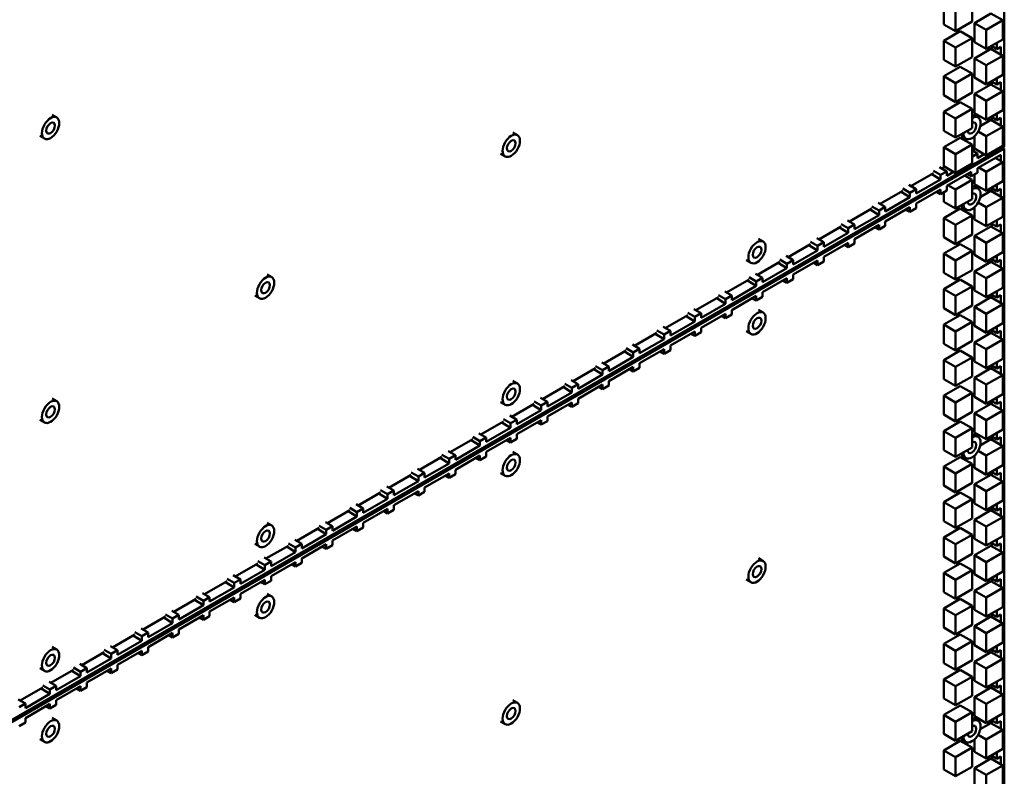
# Model space of a CAD drawing. Header units: millimetres. Extents: x 0 to 6049, y -120 to 1682.
# Tile 213 of 256: x 2166 to 2254, y 617 to 685. Entities that reach past the tile are written whole.
import ezdxf

# ---------------------------------------------------------------- set-up
doc = ezdxf.new("R2010")
doc.units = ezdxf.units.MM
doc.header["$LTSCALE"] = 2
doc.layers.add('Sichtbar (ISO)', color=7, linetype='Continuous', lineweight=50)

msp = doc.modelspace()

# ---------------------------------------------------------------- linework, layer by layer
at = {"layer": 'Sichtbar (ISO)'}
for p, q in [((2254.318, 673.123), (2254.318, 877.083)), ((2248.868, 685.837), (2248.868, 684.122)), ((2251.414, 684.367), (2251.414, 686.082)), ((2249.929, 685.225), (2249.929, 683.51)), ((2253.115, 685.099), (2251.631, 684.242)), ((2254.176, 684.487), (2252.691, 683.63)), ((2253.115, 685.099), (2254.176, 684.487)), ((2254.176, 682.772), (2254.176, 684.487)), ((2248.868, 684.122), (2249.929, 683.51)), ((2249.929, 683.51), (2251.414, 684.367)), ((2251.631, 684.242), (2251.631, 682.528)), ((2251.631, 684.242), (2252.691, 683.63)), ((2252.691, 683.63), (2252.691, 681.915)), ((2250.353, 683.505), (2248.868, 682.647)), ((2251.414, 682.892), (2249.929, 682.035)), ((2250.353, 683.505), (2251.414, 682.892)), ((2251.414, 681.178), (2251.414, 682.892)), ((2252.691, 681.915), (2254.176, 682.772)), ((2248.868, 682.647), (2248.868, 680.933)), ((2248.868, 682.647), (2249.929, 682.035)), ((2249.929, 682.035), (2249.929, 680.32)), ((2251.631, 682.528), (2252.691, 681.915)), ((2253.115, 681.91), (2251.631, 681.053)), ((2253.115, 681.91), (2254.176, 681.298)), ((2253.157, 682.184), (2253.646, 681.901)), ((2253.186, 681.869), (2253.186, 682.167)), ((2253.646, 681.901), (2253.646, 682.466)), ((2253.999, 682.106), (2253.646, 681.901)), ((2253.999, 682.106), (2253.999, 681.4)), ((2249.929, 680.32), (2251.414, 681.178)), ((2251.631, 681.053), (2251.631, 679.338)), ((2251.631, 681.053), (2252.691, 680.44)), ((2254.176, 681.298), (2252.691, 680.44)), ((2254.176, 679.583), (2254.176, 681.298)), ((2248.868, 680.933), (2249.929, 680.32)), ((2250.353, 680.315), (2248.868, 679.458)), ((2250.353, 680.315), (2251.414, 679.703)), ((2252.691, 680.44), (2252.691, 678.726)), ((2248.868, 679.458), (2248.868, 677.743)), ((2248.868, 679.458), (2249.929, 678.846)), ((2251.414, 679.703), (2249.929, 678.846)), ((2251.414, 677.988), (2251.414, 679.703)), ((2251.631, 679.338), (2252.691, 678.726)), ((2252.691, 678.726), (2254.176, 679.583)), ((2253.646, 678.712), (2253.646, 679.277)), ((2249.929, 678.846), (2249.929, 677.131)), ((2253.115, 678.721), (2251.631, 677.863)), ((2253.115, 678.721), (2254.176, 678.108)), ((2253.157, 678.995), (2253.646, 678.712)), ((2253.186, 678.68), (2253.186, 678.978)), ((2253.999, 678.916), (2253.646, 678.712)), ((2253.999, 678.916), (2253.999, 678.21)), ((2248.868, 677.743), (2249.929, 677.131)), ((2249.929, 677.131), (2251.414, 677.988)), ((2251.631, 677.863), (2251.631, 676.149)), ((2251.631, 677.863), (2252.691, 677.251)), ((2254.176, 678.108), (2252.691, 677.251)), ((2254.176, 676.394), (2254.176, 678.108)), ((2250.353, 677.126), (2248.868, 676.269)), ((2251.414, 676.514), (2249.929, 675.656)), ((2250.353, 677.126), (2251.414, 676.514)), ((2251.414, 674.799), (2251.414, 676.514)), ((2252.691, 677.251), (2252.691, 675.536)), ((2168.678, 675.998), (2169.102, 675.753)), ((2248.868, 676.269), (2248.868, 674.554)), ((2248.868, 676.269), (2249.929, 675.656)), ((2249.929, 675.656), (2249.929, 673.942)), ((2251.537, 675.998), (2251.961, 675.753)), ((2251.631, 676.149), (2252.691, 675.536)), ((2252.691, 675.536), (2254.176, 676.394)), ((2253.157, 675.805), (2253.646, 675.523)), ((2253.186, 675.49), (2253.186, 675.788)), ((2253.646, 675.523), (2253.646, 676.087)), ((2253.999, 675.727), (2253.646, 675.523)), ((2253.999, 675.727), (2253.999, 675.021)), ((2249.929, 673.942), (2251.414, 674.799)), ((2253.115, 675.531), (2252.158, 674.978)), ((2254.176, 674.919), (2252.691, 674.061)), ((2253.115, 675.531), (2254.176, 674.919)), ((2254.176, 673.204), (2254.176, 674.919)), ((2167.578, 674.093), (2168.002, 673.848)), ((2210.108, 674.403), (2210.532, 674.158)), ((2248.868, 674.554), (2249.929, 673.942)), ((2250.353, 673.936), (2248.868, 673.079)), ((2250.353, 673.936), (2251.414, 673.324)), ((2250.437, 674.093), (2250.861, 673.848)), ((2251.631, 674.065), (2251.631, 672.959)), ((2251.961, 674.483), (2252.691, 674.061)), ((2252.691, 674.061), (2252.691, 672.347)), ((2077.682, 571.142), (2254.318, 673.123)), ((2248.868, 673.079), (2248.868, 671.364)), ((2248.868, 673.079), (2249.929, 672.467)), ((2251.414, 673.324), (2249.929, 672.467)), ((2251.414, 671.609), (2251.414, 673.324)), ((2252.691, 672.347), (2254.176, 673.204)), ((2254.166, 673.035), (2254.318, 672.959)), ((2254.318, 672.959), (2077.682, 570.979)), ((2209.008, 672.498), (2209.432, 672.253)), ((2249.929, 672.467), (2249.929, 670.752)), ((2251.414, 672.786), (2251.903, 672.504)), ((2251.414, 672.222), (2251.903, 672.504)), ((2251.443, 672.769), (2251.701, 672.918)), ((2251.631, 672.959), (2252.691, 672.347)), ((2251.903, 672.504), (2251.903, 672.096)), ((2252.514, 672.449), (2251.903, 672.096)), ((2251.903, 671.198), (2253.999, 672.408)), ((2253.5, 672.12), (2254.176, 671.729)), ((2253.999, 672.408), (2253.999, 671.831)), ((2254.318, 468.998), (2254.318, 672.959)), ((2248.504, 671.277), (2249.141, 670.909)), ((2248.681, 671.175), (2248.939, 671.324)), ((2248.868, 671.364), (2249.929, 670.752)), ((2249.929, 670.752), (2251.414, 671.609)), ((2251.903, 671.198), (2251.903, 670.789)), ((2252.015, 671.262), (2252.691, 670.872)), ((2254.176, 671.729), (2252.691, 670.872)), ((2254.176, 670.015), (2254.176, 671.729)), ((2245.919, 669.58), (2247.939, 670.746)), ((2248.575, 670.175), (2247.789, 670.66)), ((2247.939, 670.95), (2248.575, 670.583)), ((2248.575, 670.583), (2249.141, 670.909)), ((2248.575, 670.175), (2248.575, 670.583)), ((2249.141, 670.909), (2249.141, 670.501)), ((2249.141, 669.603), (2251.337, 670.871)), ((2249.752, 670.854), (2249.141, 670.501)), ((2250.738, 670.525), (2251.414, 670.135)), ((2250.984, 670.667), (2251.337, 670.463)), ((2251.337, 670.463), (2251.337, 670.871)), ((2251.903, 670.789), (2251.337, 670.463)), ((2251.631, 670.632), (2251.631, 669.77)), ((2252.691, 670.872), (2252.691, 669.157)), ((2245.742, 669.682), (2246.379, 669.315)), ((2248.575, 670.175), (2246.379, 668.907)), ((2249.141, 669.603), (2249.141, 669.195)), ((2249.253, 669.668), (2249.929, 669.277)), ((2251.414, 670.135), (2249.929, 669.277)), ((2251.414, 668.42), (2251.414, 670.135)), ((2251.537, 669.613), (2251.961, 669.368)), ((2251.631, 669.77), (2252.691, 669.157)), ((2252.691, 669.157), (2254.176, 670.015)), ((2253.646, 669.131), (2253.646, 669.709)), ((2243.157, 667.986), (2245.177, 669.151)), ((2245.813, 668.58), (2243.617, 667.312)), ((2245.813, 668.58), (2245.027, 669.065)), ((2245.177, 669.356), (2245.813, 668.988)), ((2245.813, 668.988), (2246.379, 669.315)), ((2245.813, 668.58), (2245.813, 668.988)), ((2246.379, 669.315), (2246.379, 668.907)), ((2246.379, 668.008), (2248.575, 669.276)), ((2248.222, 669.072), (2248.575, 668.868)), ((2248.575, 668.868), (2248.575, 669.276)), ((2249.141, 669.195), (2248.575, 668.868)), ((2248.868, 669.037), (2248.868, 668.175)), ((2249.929, 669.277), (2249.929, 667.563)), ((2253.115, 669.152), (2252.159, 668.6)), ((2254.176, 668.54), (2252.691, 667.683)), ((2253.115, 669.152), (2254.176, 668.54)), ((2253.146, 669.42), (2253.646, 669.131)), ((2253.186, 669.111), (2253.186, 669.397)), ((2253.999, 669.336), (2253.646, 669.131)), ((2253.999, 669.336), (2253.999, 668.642)), ((2254.176, 666.825), (2254.176, 668.54)), ((2242.415, 667.761), (2243.051, 667.394)), ((2242.98, 668.088), (2243.617, 667.72)), ((2243.051, 667.394), (2243.617, 667.72)), ((2243.617, 667.72), (2243.617, 667.312)), ((2243.617, 666.414), (2245.813, 667.682)), ((2245.813, 667.274), (2245.813, 667.682)), ((2246.379, 668.008), (2246.379, 667.6)), ((2248.868, 668.175), (2249.929, 667.563)), ((2249.929, 667.563), (2251.414, 668.42)), ((2250.437, 667.708), (2250.861, 667.463)), ((2251.631, 667.68), (2251.631, 666.58)), ((2251.964, 668.102), (2252.691, 667.683)), ((2252.691, 667.683), (2252.691, 665.968)), ((2240.395, 666.391), (2242.415, 667.557)), ((2243.051, 666.985), (2240.855, 665.717)), ((2243.051, 666.985), (2242.265, 667.471)), ((2243.051, 666.985), (2243.051, 667.394)), ((2245.46, 667.478), (2245.813, 667.274)), ((2246.379, 667.6), (2245.813, 667.274)), ((2250.353, 667.558), (2248.868, 666.7)), ((2251.414, 666.945), (2249.929, 666.088)), ((2250.353, 667.558), (2251.414, 666.945)), ((2251.414, 665.231), (2251.414, 666.945)), ((2252.691, 665.968), (2254.176, 666.825)), ((2237.633, 664.796), (2239.653, 665.962)), ((2239.653, 666.166), (2240.289, 665.799)), ((2240.219, 666.493), (2240.855, 666.126)), ((2240.289, 665.799), (2240.855, 666.126)), ((2240.855, 666.126), (2240.855, 665.717)), ((2240.855, 664.819), (2243.051, 666.087)), ((2242.698, 665.883), (2243.051, 665.679)), ((2243.051, 665.679), (2243.051, 666.087)), ((2243.617, 666.006), (2243.051, 665.679)), ((2243.617, 666.414), (2243.617, 666.006)), ((2248.868, 666.7), (2248.868, 664.986)), ((2248.868, 666.7), (2249.929, 666.088)), ((2249.929, 666.088), (2249.929, 664.373)), ((2251.631, 666.58), (2252.691, 665.968)), ((2253.115, 665.963), (2251.631, 665.106)), ((2253.115, 665.963), (2254.176, 665.35)), ((2253.146, 666.231), (2253.646, 665.942)), ((2253.186, 665.922), (2253.186, 666.208)), ((2253.646, 665.942), (2253.646, 666.519)), ((2253.999, 666.146), (2253.646, 665.942)), ((2253.999, 666.146), (2253.999, 665.453)), ((2240.289, 665.391), (2238.093, 664.123)), ((2240.289, 665.391), (2239.503, 665.876)), ((2240.289, 665.391), (2240.289, 665.799)), ((2249.929, 664.373), (2251.414, 665.231)), ((2251.631, 665.106), (2251.631, 663.391)), ((2251.631, 665.106), (2252.691, 664.493)), ((2254.176, 665.35), (2252.691, 664.493)), ((2254.176, 663.636), (2254.176, 665.35)), ((2232.203, 664.836), (2232.628, 664.591)), ((2234.871, 663.202), (2236.891, 664.368)), ((2237.527, 663.796), (2236.742, 664.281)), ((2236.891, 664.572), (2237.527, 664.204)), ((2237.457, 664.898), (2238.093, 664.531)), ((2237.527, 664.204), (2238.093, 664.531)), ((2237.527, 663.796), (2237.527, 664.204)), ((2238.093, 664.531), (2238.093, 664.123)), ((2238.093, 663.225), (2240.289, 664.493)), ((2239.936, 664.288), (2240.289, 664.084)), ((2240.289, 664.084), (2240.289, 664.493)), ((2240.855, 664.411), (2240.289, 664.084)), ((2240.855, 664.819), (2240.855, 664.411)), ((2248.868, 664.986), (2249.929, 664.373)), ((2250.353, 664.368), (2248.868, 663.511)), ((2250.353, 664.368), (2251.414, 663.756)), ((2252.691, 664.493), (2252.691, 662.779)), ((2234.695, 663.304), (2235.331, 662.936)), ((2237.527, 663.796), (2235.331, 662.528)), ((2248.868, 663.511), (2248.868, 661.796)), ((2248.868, 663.511), (2249.929, 662.898)), ((2251.414, 663.756), (2249.929, 662.898)), ((2251.414, 662.041), (2251.414, 663.756)), ((2251.631, 663.391), (2252.691, 662.779)), ((2252.691, 662.779), (2254.176, 663.636)), ((2253.646, 662.753), (2253.646, 663.33)), ((2231.103, 662.93), (2231.528, 662.685)), ((2232.109, 661.607), (2234.129, 662.773)), ((2234.765, 662.201), (2233.98, 662.687)), ((2234.129, 662.977), (2234.765, 662.61)), ((2234.765, 662.61), (2235.331, 662.936)), ((2234.765, 662.201), (2234.765, 662.61)), ((2235.331, 662.936), (2235.331, 662.528)), ((2235.331, 661.63), (2237.527, 662.898)), ((2237.174, 662.694), (2237.527, 662.49)), ((2237.527, 662.49), (2237.527, 662.898)), ((2238.093, 662.816), (2237.527, 662.49)), ((2238.093, 663.225), (2238.093, 662.816)), ((2249.929, 662.898), (2249.929, 661.184)), ((2253.115, 662.773), (2251.631, 661.916)), ((2253.115, 662.773), (2254.176, 662.161)), ((2253.146, 663.041), (2253.646, 662.753)), ((2253.186, 662.733), (2253.186, 663.018)), ((2253.999, 662.957), (2253.646, 662.753)), ((2253.999, 662.957), (2253.999, 662.263)), ((2188.012, 661.646), (2188.436, 661.402)), ((2231.933, 661.709), (2232.569, 661.342)), ((2234.765, 662.201), (2232.569, 660.933)), ((2235.331, 661.63), (2235.331, 661.222)), ((2248.868, 661.796), (2249.929, 661.184)), ((2249.929, 661.184), (2251.414, 662.041)), ((2251.631, 661.916), (2251.631, 660.201)), ((2251.631, 661.916), (2252.691, 661.304)), ((2254.176, 662.161), (2252.691, 661.304)), ((2254.176, 660.446), (2254.176, 662.161)), ((2229.347, 660.012), (2231.367, 661.178)), ((2232.003, 660.607), (2229.807, 659.339)), ((2232.003, 660.607), (2231.218, 661.092)), ((2231.367, 661.383), (2232.003, 661.015)), ((2232.003, 661.015), (2232.569, 661.342)), ((2232.003, 660.607), (2232.003, 661.015)), ((2232.569, 661.342), (2232.569, 660.933)), ((2232.569, 660.035), (2234.765, 661.303)), ((2234.412, 661.099), (2234.765, 660.895)), ((2234.765, 660.895), (2234.765, 661.303)), ((2235.331, 661.222), (2234.765, 660.895)), ((2250.353, 661.179), (2248.868, 660.321)), ((2250.353, 661.179), (2251.414, 660.566)), ((2252.691, 661.304), (2252.691, 659.589)), ((2186.912, 659.741), (2187.336, 659.496)), ((2228.605, 659.788), (2229.241, 659.42)), ((2229.171, 660.115), (2229.807, 659.747)), ((2229.241, 659.42), (2229.807, 659.747)), ((2229.807, 659.747), (2229.807, 659.339)), ((2229.807, 658.441), (2232.003, 659.709)), ((2232.003, 659.3), (2232.003, 659.709)), ((2232.569, 660.035), (2232.569, 659.627)), ((2248.868, 660.321), (2248.868, 658.607)), ((2248.868, 660.321), (2249.929, 659.709)), ((2251.414, 660.566), (2249.929, 659.709)), ((2249.929, 659.709), (2249.929, 657.994)), ((2251.414, 658.852), (2251.414, 660.566)), ((2251.631, 660.201), (2252.691, 659.589)), ((2252.691, 659.589), (2254.176, 660.446)), ((2253.147, 659.852), (2253.646, 659.564)), ((2253.186, 659.543), (2253.186, 659.829)), ((2253.646, 659.564), (2253.646, 660.14)), ((2253.999, 659.768), (2253.646, 659.564)), ((2253.999, 659.768), (2253.999, 659.074)), ((2226.585, 658.418), (2228.605, 659.584)), ((2229.241, 659.012), (2227.045, 657.744)), ((2229.241, 659.012), (2228.456, 659.498)), ((2229.241, 659.012), (2229.241, 659.42)), ((2231.65, 659.505), (2232.003, 659.3)), ((2232.569, 659.627), (2232.003, 659.3)), ((2249.929, 657.994), (2251.414, 658.852)), ((2253.115, 659.584), (2251.631, 658.727)), ((2254.176, 658.972), (2252.691, 658.114)), ((2253.115, 659.584), (2254.176, 658.972)), ((2254.176, 657.257), (2254.176, 658.972)), ((2223.824, 656.823), (2225.843, 657.989)), ((2225.843, 658.193), (2226.479, 657.826)), ((2226.409, 658.52), (2227.045, 658.152)), ((2226.479, 657.826), (2227.045, 658.152)), ((2227.045, 658.152), (2227.045, 657.744)), ((2227.045, 656.846), (2229.241, 658.114)), ((2229.241, 657.706), (2229.241, 658.114)), ((2229.807, 658.032), (2229.241, 657.706)), ((2229.807, 658.441), (2229.807, 658.032)), ((2232.203, 658.451), (2232.628, 658.206)), ((2248.868, 658.607), (2249.929, 657.994)), ((2250.353, 657.989), (2248.868, 657.132)), ((2250.353, 657.989), (2251.414, 657.377)), ((2251.631, 658.727), (2251.631, 657.012)), ((2251.631, 658.727), (2252.691, 658.114)), ((2252.691, 658.114), (2252.691, 656.4)), ((2226.479, 657.418), (2224.283, 656.15)), ((2226.479, 657.418), (2225.694, 657.903)), ((2226.479, 657.418), (2226.479, 657.826)), ((2228.888, 657.91), (2229.241, 657.706)), ((2248.868, 657.132), (2248.868, 655.417)), ((2248.868, 657.132), (2249.929, 656.52)), ((2251.414, 657.377), (2249.929, 656.52)), ((2251.414, 655.662), (2251.414, 657.377)), ((2252.691, 656.4), (2254.176, 657.257)), ((2221.062, 655.229), (2223.081, 656.395)), ((2223.717, 655.823), (2222.932, 656.308)), ((2223.081, 656.599), (2223.717, 656.231)), ((2223.647, 656.925), (2224.283, 656.558)), ((2223.717, 656.231), (2224.283, 656.558)), ((2223.717, 655.823), (2223.717, 656.231)), ((2224.283, 656.558), (2224.283, 656.15)), ((2224.283, 655.251), (2226.479, 656.519)), ((2226.126, 656.315), (2226.479, 656.111)), ((2226.479, 656.111), (2226.479, 656.519)), ((2227.045, 656.438), (2226.479, 656.111)), ((2227.045, 656.846), (2227.045, 656.438)), ((2231.103, 656.545), (2231.528, 656.3)), ((2249.929, 656.52), (2249.929, 654.805)), ((2251.631, 657.012), (2252.691, 656.4)), ((2253.115, 656.395), (2251.631, 655.537)), ((2253.115, 656.395), (2254.176, 655.782)), ((2253.147, 656.663), (2253.646, 656.375)), ((2253.186, 656.354), (2253.186, 656.64)), ((2253.646, 656.375), (2253.646, 656.951)), ((2253.999, 656.579), (2253.646, 656.375)), ((2253.999, 656.579), (2253.999, 655.884)), ((2220.885, 655.331), (2221.521, 654.963)), ((2223.717, 655.823), (2221.521, 654.555)), ((2248.868, 655.417), (2249.929, 654.805)), ((2249.929, 654.805), (2251.414, 655.662)), ((2251.631, 655.537), (2251.631, 653.823)), ((2251.631, 655.537), (2252.691, 654.925)), ((2254.176, 655.782), (2252.691, 654.925)), ((2254.176, 654.068), (2254.176, 655.782)), ((2218.3, 653.634), (2220.319, 654.8)), ((2220.955, 654.228), (2220.17, 654.714)), ((2220.319, 655.004), (2220.955, 654.637)), ((2220.955, 654.637), (2221.521, 654.963)), ((2220.955, 654.228), (2220.955, 654.637)), ((2221.521, 654.963), (2221.521, 654.555)), ((2221.521, 653.657), (2223.717, 654.925)), ((2223.364, 654.721), (2223.717, 654.517)), ((2223.717, 654.517), (2223.717, 654.925)), ((2224.283, 654.843), (2223.717, 654.517)), ((2224.283, 655.251), (2224.283, 654.843)), ((2250.353, 654.8), (2248.868, 653.942)), ((2250.353, 654.8), (2251.414, 654.187)), ((2252.691, 654.925), (2252.691, 653.21)), ((2218.123, 653.736), (2218.759, 653.369)), ((2220.955, 654.228), (2218.759, 652.96)), ((2221.521, 653.657), (2221.521, 653.249)), ((2248.868, 653.942), (2248.868, 652.228)), ((2248.868, 653.942), (2249.929, 653.33)), ((2251.414, 654.187), (2249.929, 653.33)), ((2251.414, 652.473), (2251.414, 654.187)), ((2251.631, 653.823), (2252.691, 653.21)), ((2252.691, 653.21), (2254.176, 654.068)), ((2253.646, 653.185), (2253.646, 653.761)), ((2215.538, 652.039), (2217.557, 653.205)), ((2218.194, 652.634), (2215.997, 651.366)), ((2218.194, 652.634), (2217.408, 653.119)), ((2217.557, 653.409), (2218.194, 653.042)), ((2218.194, 653.042), (2218.759, 653.369)), ((2218.194, 652.634), (2218.194, 653.042)), ((2218.759, 653.369), (2218.759, 652.96)), ((2218.759, 652.062), (2220.955, 653.33)), ((2220.602, 653.126), (2220.955, 652.922)), ((2220.955, 652.922), (2220.955, 653.33)), ((2221.521, 653.249), (2220.955, 652.922)), ((2249.929, 653.33), (2249.929, 651.615)), ((2253.115, 653.205), (2251.631, 652.348)), ((2253.115, 653.205), (2254.176, 652.593)), ((2253.147, 653.473), (2253.646, 653.185)), ((2253.186, 653.164), (2253.186, 653.451)), ((2253.999, 653.389), (2253.646, 653.185)), ((2253.999, 653.389), (2253.999, 652.695)), ((2210.108, 652.079), (2210.532, 651.834)), ((2214.795, 651.815), (2215.432, 651.447)), ((2215.361, 652.141), (2215.997, 651.774)), ((2215.432, 651.447), (2215.997, 651.774)), ((2215.997, 651.774), (2215.997, 651.366)), ((2215.997, 650.468), (2218.194, 651.736)), ((2218.194, 651.327), (2218.194, 651.736)), ((2218.759, 652.062), (2218.759, 651.654)), ((2248.868, 652.228), (2249.929, 651.615)), ((2249.929, 651.615), (2251.414, 652.473)), ((2251.631, 652.348), (2251.631, 650.633)), ((2251.631, 652.348), (2252.691, 651.735)), ((2254.176, 652.593), (2252.691, 651.735)), ((2252.691, 651.735), (2252.691, 650.021)), ((2254.176, 650.878), (2254.176, 652.593)), ((2212.776, 650.445), (2214.795, 651.611)), ((2215.432, 651.039), (2213.235, 649.771)), ((2215.432, 651.039), (2214.646, 651.524)), ((2215.432, 651.039), (2215.432, 651.447)), ((2217.84, 651.532), (2218.194, 651.327)), ((2218.759, 651.654), (2218.194, 651.327)), ((2250.353, 651.61), (2248.868, 650.753)), ((2251.414, 650.998), (2249.929, 650.141)), ((2250.353, 651.61), (2251.414, 650.998)), ((2251.414, 649.283), (2251.414, 650.998)), ((2252.691, 650.021), (2254.176, 650.878)), ((2168.678, 650.484), (2169.102, 650.239)), ((2209.008, 650.173), (2209.432, 649.929)), ((2210.014, 648.85), (2212.033, 650.016)), ((2212.033, 650.22), (2212.67, 649.853)), ((2212.599, 650.547), (2213.235, 650.179)), ((2212.67, 649.853), (2213.235, 650.179)), ((2213.235, 650.179), (2213.235, 649.771)), ((2213.235, 648.873), (2215.432, 650.141)), ((2215.432, 649.733), (2215.432, 650.141)), ((2215.997, 650.059), (2215.432, 649.733)), ((2215.997, 650.468), (2215.997, 650.059)), ((2248.868, 650.753), (2248.868, 649.038)), ((2248.868, 650.753), (2249.929, 650.141)), ((2249.929, 650.141), (2249.929, 648.426)), ((2251.631, 650.633), (2252.691, 650.021)), ((2253.115, 650.016), (2251.631, 649.158)), ((2253.115, 650.016), (2254.176, 649.403)), ((2253.147, 650.284), (2253.646, 649.996)), ((2253.186, 649.975), (2253.186, 650.261)), ((2253.646, 649.996), (2253.646, 650.572)), ((2253.999, 650.2), (2253.646, 649.996)), ((2253.999, 650.2), (2253.999, 649.505)), ((2212.67, 649.445), (2210.473, 648.177)), ((2212.67, 649.445), (2211.884, 649.93)), ((2212.67, 649.445), (2212.67, 649.853)), ((2215.078, 649.937), (2215.432, 649.733)), ((2249.929, 648.426), (2251.414, 649.283)), ((2251.631, 649.158), (2251.631, 647.444)), ((2251.631, 649.158), (2252.691, 648.546)), ((2254.176, 649.403), (2252.691, 648.546)), ((2254.176, 647.689), (2254.176, 649.403)), ((2167.578, 648.579), (2168.002, 648.334)), ((2207.252, 647.256), (2209.271, 648.421)), ((2209.908, 647.85), (2209.122, 648.335)), ((2209.271, 648.626), (2209.908, 648.258)), ((2209.837, 648.952), (2210.473, 648.585)), ((2209.908, 648.258), (2210.473, 648.585)), ((2209.908, 647.85), (2209.908, 648.258)), ((2210.473, 648.585), (2210.473, 648.177)), ((2210.473, 647.278), (2212.67, 648.546)), ((2212.316, 648.342), (2212.67, 648.138)), ((2212.67, 648.138), (2212.67, 648.546)), ((2213.235, 648.465), (2212.67, 648.138)), ((2213.235, 648.873), (2213.235, 648.465)), ((2248.868, 649.038), (2249.929, 648.426)), ((2250.353, 648.421), (2248.868, 647.564)), ((2250.353, 648.421), (2251.414, 647.809)), ((2252.691, 648.546), (2252.691, 646.831)), ((2207.075, 647.358), (2207.711, 646.99)), ((2209.908, 647.85), (2207.711, 646.582)), ((2248.868, 647.564), (2248.868, 645.849)), ((2248.868, 647.564), (2249.929, 646.951)), ((2251.414, 647.809), (2249.929, 646.951)), ((2251.414, 646.094), (2251.414, 647.809)), ((2251.537, 647.288), (2251.961, 647.043)), ((2251.631, 647.444), (2252.691, 646.831)), ((2252.691, 646.831), (2254.176, 647.689)), ((2253.646, 646.807), (2253.646, 647.382)), ((2204.49, 645.661), (2206.509, 646.827)), ((2207.146, 646.255), (2206.36, 646.741)), ((2206.509, 647.031), (2207.146, 646.664)), ((2207.146, 646.664), (2207.711, 646.99)), ((2207.146, 646.255), (2207.146, 646.664)), ((2207.711, 646.99), (2207.711, 646.582)), ((2207.711, 645.684), (2209.908, 646.952)), ((2209.554, 646.748), (2209.908, 646.544)), ((2209.908, 646.544), (2209.908, 646.952)), ((2210.473, 646.87), (2209.908, 646.544)), ((2210.473, 647.278), (2210.473, 646.87)), ((2249.929, 646.951), (2249.929, 645.237)), ((2253.115, 646.826), (2252.159, 646.274)), ((2253.115, 646.826), (2254.176, 646.214)), ((2253.147, 647.095), (2253.646, 646.807)), ((2253.186, 646.785), (2253.186, 647.072)), ((2253.999, 647.011), (2253.646, 646.807)), ((2253.999, 647.011), (2253.999, 646.316)), ((2204.313, 645.763), (2204.949, 645.396)), ((2207.146, 646.255), (2204.949, 644.987)), ((2207.711, 645.684), (2207.711, 645.276)), ((2210.108, 645.694), (2210.532, 645.449)), ((2248.868, 645.849), (2249.929, 645.237)), ((2249.929, 645.237), (2251.414, 646.094)), ((2251.963, 645.777), (2252.691, 645.357)), ((2254.176, 646.214), (2252.691, 645.357)), ((2254.176, 644.499), (2254.176, 646.214)), ((2201.728, 644.066), (2203.747, 645.232)), ((2204.384, 644.661), (2202.187, 643.393)), ((2204.384, 644.661), (2203.598, 645.146)), ((2203.747, 645.436), (2204.384, 645.069)), ((2204.384, 645.069), (2204.949, 645.396)), ((2204.384, 644.661), (2204.384, 645.069)), ((2204.949, 645.396), (2204.949, 644.987)), ((2204.949, 644.089), (2207.146, 645.357)), ((2206.792, 645.153), (2207.146, 644.949)), ((2207.146, 644.949), (2207.146, 645.357)), ((2207.711, 645.276), (2207.146, 644.949)), ((2250.353, 645.231), (2248.868, 644.374)), ((2250.353, 645.231), (2251.414, 644.619)), ((2250.437, 645.383), (2250.861, 645.138)), ((2251.631, 645.356), (2251.631, 644.254)), ((2252.691, 645.357), (2252.691, 643.642)), ((2200.985, 643.842), (2201.622, 643.474)), ((2201.551, 644.168), (2202.187, 643.801)), ((2201.622, 643.474), (2202.187, 643.801)), ((2202.187, 643.801), (2202.187, 643.393)), ((2202.187, 642.495), (2204.384, 643.763)), ((2204.384, 643.354), (2204.384, 643.763)), ((2204.949, 644.089), (2204.949, 643.681)), ((2209.008, 643.788), (2209.432, 643.544)), ((2248.868, 644.374), (2248.868, 642.66)), ((2248.868, 644.374), (2249.929, 643.762)), ((2251.414, 644.619), (2249.929, 643.762)), ((2249.929, 643.762), (2249.929, 642.047)), ((2251.414, 642.904), (2251.414, 644.619)), ((2251.631, 644.254), (2252.691, 643.642)), ((2252.691, 643.642), (2254.176, 644.499)), ((2253.147, 643.905), (2253.646, 643.618)), ((2253.186, 643.596), (2253.186, 643.883)), ((2253.646, 643.618), (2253.646, 644.193)), ((2253.999, 643.822), (2253.646, 643.618)), ((2253.999, 643.822), (2253.999, 643.126)), ((2198.966, 642.472), (2200.985, 643.638)), ((2201.622, 643.066), (2199.425, 641.798)), ((2201.622, 643.066), (2200.836, 643.551)), ((2201.622, 643.066), (2201.622, 643.474)), ((2204.03, 643.558), (2204.384, 643.354)), ((2204.949, 643.681), (2204.384, 643.354)), ((2249.929, 642.047), (2251.414, 642.904)), ((2253.115, 643.637), (2251.631, 642.779)), ((2254.176, 643.024), (2252.691, 642.167)), ((2253.115, 643.637), (2254.176, 643.024)), ((2254.176, 641.31), (2254.176, 643.024)), ((2196.204, 640.877), (2198.223, 642.043)), ((2198.223, 642.247), (2198.86, 641.88)), ((2198.789, 642.574), (2199.425, 642.206)), ((2198.86, 641.88), (2199.425, 642.206)), ((2199.425, 642.206), (2199.425, 641.798)), ((2199.425, 640.9), (2201.622, 642.168)), ((2201.622, 641.76), (2201.622, 642.168)), ((2202.187, 642.086), (2201.622, 641.76)), ((2202.187, 642.495), (2202.187, 642.086)), ((2248.868, 642.66), (2249.929, 642.047)), ((2250.353, 642.042), (2248.868, 641.185)), ((2250.353, 642.042), (2251.414, 641.43)), ((2251.631, 642.779), (2251.631, 641.065)), ((2251.631, 642.779), (2252.691, 642.167)), ((2252.691, 642.167), (2252.691, 640.452)), ((2198.86, 641.471), (2196.664, 640.203)), ((2198.86, 641.471), (2198.074, 641.957)), ((2198.86, 641.471), (2198.86, 641.88)), ((2201.268, 641.964), (2201.622, 641.76)), ((2248.868, 641.185), (2248.868, 639.47)), ((2248.868, 641.185), (2249.929, 640.572)), ((2251.414, 641.43), (2249.929, 640.572)), ((2251.414, 639.715), (2251.414, 641.43)), ((2252.691, 640.452), (2254.176, 641.31)), ((2193.442, 639.282), (2195.461, 640.448)), ((2196.098, 639.877), (2195.312, 640.362)), ((2195.461, 640.653), (2196.098, 640.285)), ((2196.027, 640.979), (2196.664, 640.612)), ((2196.098, 640.285), (2196.664, 640.612)), ((2196.098, 639.877), (2196.098, 640.285)), ((2196.664, 640.612), (2196.664, 640.203)), ((2196.664, 639.305), (2198.86, 640.573)), ((2198.506, 640.369), (2198.86, 640.165)), ((2198.86, 640.165), (2198.86, 640.573)), ((2199.425, 640.492), (2198.86, 640.165)), ((2199.425, 640.9), (2199.425, 640.492)), ((2249.929, 640.572), (2249.929, 638.858)), ((2251.631, 641.065), (2252.691, 640.452)), ((2253.115, 640.447), (2251.631, 639.59)), ((2253.115, 640.447), (2254.176, 639.835)), ((2253.148, 640.716), (2253.646, 640.428)), ((2253.186, 640.407), (2253.186, 640.694)), ((2253.646, 640.428), (2253.646, 641.004)), ((2253.999, 640.632), (2253.646, 640.428)), ((2253.999, 640.632), (2253.999, 639.937)), ((2188.012, 639.322), (2188.436, 639.077)), ((2193.265, 639.384), (2193.902, 639.017)), ((2196.098, 639.877), (2193.902, 638.609)), ((2248.868, 639.47), (2249.929, 638.858)), ((2249.929, 638.858), (2251.414, 639.715)), ((2251.631, 639.59), (2251.631, 637.875)), ((2251.631, 639.59), (2252.691, 638.978)), ((2254.176, 639.835), (2252.691, 638.978)), ((2254.176, 638.12), (2254.176, 639.835)), ((2190.68, 637.688), (2192.699, 638.854)), ((2193.336, 638.282), (2192.55, 638.768)), ((2192.699, 639.058), (2193.336, 638.69)), ((2193.336, 638.69), (2193.902, 639.017)), ((2193.336, 638.282), (2193.336, 638.69)), ((2193.902, 639.017), (2193.902, 638.609)), ((2193.902, 637.711), (2196.098, 638.979)), ((2195.744, 638.775), (2196.098, 638.57)), ((2196.098, 638.57), (2196.098, 638.979)), ((2196.664, 638.897), (2196.098, 638.57)), ((2196.664, 639.305), (2196.664, 638.897)), ((2250.353, 638.853), (2248.868, 637.995)), ((2250.353, 638.853), (2251.414, 638.24)), ((2252.691, 638.978), (2252.691, 637.263)), ((2190.503, 637.79), (2191.14, 637.422)), ((2193.336, 638.282), (2191.14, 637.014)), ((2193.902, 637.711), (2193.902, 637.302)), ((2248.868, 637.995), (2248.868, 636.281)), ((2248.868, 637.995), (2249.929, 637.383)), ((2251.414, 638.24), (2249.929, 637.383)), ((2251.414, 636.526), (2251.414, 638.24)), ((2251.631, 637.875), (2252.691, 637.263)), ((2252.691, 637.263), (2254.176, 638.12)), ((2253.646, 637.239), (2253.646, 637.814)), ((2186.912, 637.417), (2187.336, 637.172)), ((2187.918, 636.093), (2189.938, 637.259)), ((2190.574, 636.688), (2188.378, 635.42)), ((2190.574, 636.688), (2189.788, 637.173)), ((2189.938, 637.463), (2190.574, 637.096)), ((2190.574, 637.096), (2191.14, 637.422)), ((2190.574, 636.688), (2190.574, 637.096)), ((2191.14, 637.422), (2191.14, 637.014)), ((2191.14, 636.116), (2193.336, 637.384)), ((2192.982, 637.18), (2193.336, 636.976)), ((2193.336, 636.976), (2193.336, 637.384)), ((2193.902, 637.302), (2193.336, 636.976)), ((2249.929, 637.383), (2249.929, 635.668)), ((2253.115, 637.258), (2251.631, 636.401)), ((2253.115, 637.258), (2254.176, 636.646)), ((2253.148, 637.527), (2253.646, 637.239)), ((2253.186, 637.217), (2253.186, 637.504)), ((2253.999, 637.443), (2253.646, 637.239)), ((2253.999, 637.443), (2253.999, 636.748)), ((2187.176, 635.869), (2187.812, 635.501)), ((2187.741, 636.195), (2188.378, 635.828)), ((2187.812, 635.501), (2188.378, 635.828)), ((2188.378, 635.828), (2188.378, 635.42)), ((2188.378, 634.521), (2190.574, 635.789)), ((2190.574, 635.381), (2190.574, 635.789)), ((2191.14, 636.116), (2191.14, 635.708)), ((2232.203, 636.126), (2232.628, 635.881)), ((2248.868, 636.281), (2249.929, 635.668)), ((2249.929, 635.668), (2251.414, 636.526)), ((2251.631, 636.401), (2251.631, 634.686)), ((2251.631, 636.401), (2252.691, 635.788)), ((2254.176, 636.646), (2252.691, 635.788)), ((2252.691, 635.788), (2252.691, 634.074)), ((2254.176, 634.931), (2254.176, 636.646)), ((2185.156, 634.499), (2187.176, 635.665)), ((2187.812, 635.093), (2185.616, 633.825)), ((2187.812, 635.093), (2187.026, 635.578)), ((2187.812, 635.093), (2187.812, 635.501)), ((2190.22, 635.585), (2190.574, 635.381)), ((2191.14, 635.708), (2190.574, 635.381)), ((2250.353, 635.663), (2248.868, 634.806)), ((2251.414, 635.051), (2249.929, 634.193)), ((2250.353, 635.663), (2251.414, 635.051)), ((2251.414, 633.336), (2251.414, 635.051)), ((2252.691, 634.074), (2254.176, 634.931)), ((2182.394, 632.904), (2184.414, 634.07)), ((2184.414, 634.274), (2185.05, 633.907)), ((2184.979, 634.601), (2185.616, 634.233)), ((2185.05, 633.907), (2185.616, 634.233)), ((2185.616, 634.233), (2185.616, 633.825)), ((2185.616, 632.927), (2187.812, 634.195)), ((2187.812, 633.787), (2187.812, 634.195)), ((2188.378, 634.113), (2187.812, 633.787)), ((2188.378, 634.521), (2188.378, 634.113)), ((2231.103, 634.221), (2231.528, 633.976)), ((2248.868, 634.806), (2248.868, 633.091)), ((2248.868, 634.806), (2249.929, 634.193)), ((2249.929, 634.193), (2249.929, 632.479)), ((2251.631, 634.686), (2252.691, 634.074)), ((2253.115, 634.068), (2251.631, 633.211)), ((2253.115, 634.068), (2254.176, 633.456)), ((2253.148, 634.337), (2253.646, 634.05)), ((2253.186, 634.028), (2253.186, 634.315)), ((2253.646, 634.05), (2253.646, 634.625)), ((2253.999, 634.254), (2253.646, 634.05)), ((2253.999, 634.254), (2253.999, 633.558)), ((2185.05, 633.498), (2182.854, 632.23)), ((2185.05, 633.498), (2184.264, 633.984)), ((2185.05, 633.498), (2185.05, 633.907)), ((2187.458, 633.991), (2187.812, 633.787)), ((2249.929, 632.479), (2251.414, 633.336)), ((2251.631, 633.211), (2251.631, 631.496)), ((2251.631, 633.211), (2252.691, 632.599)), ((2254.176, 633.456), (2252.691, 632.599)), ((2254.176, 631.741), (2254.176, 633.456)), ((2179.632, 631.309), (2181.652, 632.475)), ((2182.288, 631.904), (2181.502, 632.389)), ((2181.652, 632.679), (2182.288, 632.312)), ((2182.217, 633.006), (2182.854, 632.639)), ((2182.288, 632.312), (2182.854, 632.639)), ((2182.288, 631.904), (2182.288, 632.312)), ((2182.854, 632.639), (2182.854, 632.23)), ((2182.854, 631.332), (2185.05, 632.6)), ((2184.696, 632.396), (2185.05, 632.192)), ((2185.05, 632.192), (2185.05, 632.6)), ((2185.616, 632.519), (2185.05, 632.192)), ((2185.616, 632.927), (2185.616, 632.519)), ((2188.012, 632.937), (2188.436, 632.692)), ((2248.868, 633.091), (2249.929, 632.479)), ((2250.353, 632.474), (2248.868, 631.616)), ((2250.353, 632.474), (2251.414, 631.861)), ((2252.691, 632.599), (2252.691, 630.884)), ((2179.455, 631.411), (2180.092, 631.044)), ((2182.288, 631.904), (2180.092, 630.636)), ((2248.868, 631.616), (2248.868, 629.902)), ((2248.868, 631.616), (2249.929, 631.004)), ((2251.414, 631.861), (2249.929, 631.004)), ((2251.414, 630.147), (2251.414, 631.861)), ((2251.631, 631.496), (2252.691, 630.884)), ((2252.691, 630.884), (2254.176, 631.741)), ((2253.646, 630.861), (2253.646, 631.435)), ((2176.87, 629.715), (2178.89, 630.881)), ((2179.526, 630.309), (2178.74, 630.794)), ((2178.89, 631.085), (2179.526, 630.717)), ((2179.526, 630.717), (2180.092, 631.044)), ((2179.526, 630.309), (2179.526, 630.717)), ((2180.092, 631.044), (2180.092, 630.636)), ((2180.092, 629.738), (2182.288, 631.006)), ((2181.934, 630.801), (2182.288, 630.597)), ((2182.288, 630.597), (2182.288, 631.006)), ((2182.854, 630.924), (2182.288, 630.597)), ((2182.854, 631.332), (2182.854, 630.924)), ((2186.912, 631.032), (2187.336, 630.787)), ((2249.929, 631.004), (2249.929, 629.289)), ((2253.115, 630.879), (2251.631, 630.022)), ((2253.115, 630.879), (2254.176, 630.267)), ((2253.148, 631.148), (2253.646, 630.861)), ((2253.186, 630.838), (2253.186, 631.126)), ((2253.999, 631.065), (2253.646, 630.861)), ((2253.999, 631.065), (2253.999, 630.369)), ((2176.693, 629.817), (2177.33, 629.449)), ((2179.526, 630.309), (2177.33, 629.041)), ((2180.092, 629.738), (2180.092, 629.329)), ((2248.868, 629.902), (2249.929, 629.289)), ((2249.929, 629.289), (2251.414, 630.147)), ((2251.631, 630.022), (2251.631, 628.307)), ((2251.631, 630.022), (2252.691, 629.409)), ((2254.176, 630.267), (2252.691, 629.409)), ((2254.176, 628.552), (2254.176, 630.267)), ((2174.108, 628.12), (2176.128, 629.286)), ((2176.764, 628.715), (2174.568, 627.447)), ((2176.764, 628.715), (2175.978, 629.2)), ((2176.128, 629.49), (2176.764, 629.123)), ((2176.764, 629.123), (2177.33, 629.449)), ((2176.764, 628.715), (2176.764, 629.123)), ((2177.33, 629.449), (2177.33, 629.041)), ((2177.33, 628.143), (2179.526, 629.411)), ((2179.172, 629.207), (2179.526, 629.003)), ((2179.526, 629.003), (2179.526, 629.411)), ((2180.092, 629.329), (2179.526, 629.003)), ((2250.353, 629.284), (2248.868, 628.427)), ((2250.353, 629.284), (2251.414, 628.672)), ((2252.691, 629.409), (2252.691, 627.695)), ((2168.678, 628.159), (2169.102, 627.915)), ((2173.366, 627.896), (2174.002, 627.528)), ((2173.931, 628.222), (2174.568, 627.855)), ((2174.002, 627.528), (2174.568, 627.855)), ((2174.568, 627.855), (2174.568, 627.447)), ((2174.568, 626.548), (2176.764, 627.816)), ((2176.764, 627.408), (2176.764, 627.816)), ((2177.33, 628.143), (2177.33, 627.735)), ((2248.868, 628.427), (2248.868, 626.712)), ((2248.868, 628.427), (2249.929, 627.815)), ((2251.414, 628.672), (2249.929, 627.815)), ((2249.929, 627.815), (2249.929, 626.1)), ((2251.414, 626.957), (2251.414, 628.672)), ((2251.631, 628.307), (2252.691, 627.695)), ((2252.691, 627.695), (2254.176, 628.552)), ((2253.148, 627.959), (2253.646, 627.671)), ((2253.186, 627.649), (2253.186, 627.937)), ((2253.646, 627.671), (2253.646, 628.246)), ((2253.999, 627.876), (2253.646, 627.671)), ((2253.999, 627.876), (2253.999, 627.179)), ((2171.346, 626.526), (2173.366, 627.691)), ((2174.002, 627.12), (2171.806, 625.852)), ((2174.002, 627.12), (2173.216, 627.605)), ((2174.002, 627.12), (2174.002, 627.528)), ((2176.411, 627.612), (2176.764, 627.408)), ((2177.33, 627.735), (2176.764, 627.408)), ((2249.929, 626.1), (2251.414, 626.957)), ((2253.115, 627.69), (2251.631, 626.832)), ((2254.176, 627.077), (2252.691, 626.22)), ((2253.115, 627.69), (2254.176, 627.077)), ((2254.176, 625.363), (2254.176, 627.077)), ((2167.578, 626.254), (2168.002, 626.009)), ((2168.584, 624.931), (2170.604, 626.097)), ((2170.604, 626.301), (2171.24, 625.934)), ((2171.169, 626.628), (2171.806, 626.26)), ((2171.24, 625.934), (2171.806, 626.26)), ((2171.806, 626.26), (2171.806, 625.852)), ((2171.806, 624.954), (2174.002, 626.222)), ((2174.002, 625.814), (2174.002, 626.222)), ((2174.568, 626.14), (2174.002, 625.814)), ((2174.568, 626.548), (2174.568, 626.14)), ((2248.868, 626.712), (2249.929, 626.1)), ((2250.353, 626.095), (2248.868, 625.238)), ((2250.353, 626.095), (2251.414, 625.482)), ((2251.631, 626.832), (2251.631, 625.118)), ((2251.631, 626.832), (2252.691, 626.22)), ((2252.691, 626.22), (2252.691, 624.505)), ((2171.24, 625.525), (2169.044, 624.257)), ((2171.24, 625.525), (2170.454, 626.011)), ((2171.24, 625.525), (2171.24, 625.934)), ((2173.649, 626.018), (2174.002, 625.814)), ((2248.868, 625.238), (2248.868, 623.523)), ((2248.868, 625.238), (2249.929, 624.625)), ((2251.414, 625.482), (2249.929, 624.625)), ((2251.414, 623.768), (2251.414, 625.482)), ((2252.691, 624.505), (2254.176, 625.363)), ((2165.822, 623.336), (2167.842, 624.502)), ((2168.478, 623.931), (2167.692, 624.416)), ((2167.842, 624.706), (2168.478, 624.339)), ((2168.407, 625.033), (2169.044, 624.666)), ((2168.478, 624.339), (2169.044, 624.666)), ((2168.478, 623.931), (2168.478, 624.339)), ((2169.044, 624.666), (2169.044, 624.257)), ((2169.044, 623.359), (2171.24, 624.627)), ((2170.887, 624.423), (2171.24, 624.219)), ((2171.24, 624.219), (2171.24, 624.627)), ((2171.806, 624.545), (2171.24, 624.219)), ((2171.806, 624.954), (2171.806, 624.545)), ((2249.929, 624.625), (2249.929, 622.911)), ((2251.631, 625.118), (2252.691, 624.505)), ((2253.115, 624.5), (2251.631, 623.643)), ((2253.115, 624.5), (2254.176, 623.888)), ((2253.148, 624.769), (2253.646, 624.482)), ((2253.186, 624.459), (2253.186, 624.748)), ((2253.646, 624.482), (2253.646, 625.056)), ((2253.999, 624.686), (2253.646, 624.482)), ((2253.999, 624.686), (2253.999, 623.99)), ((2165.646, 623.438), (2166.282, 623.071)), ((2168.478, 623.931), (2166.282, 622.663)), ((2248.868, 623.523), (2249.929, 622.911)), ((2249.929, 622.911), (2251.414, 623.768)), ((2251.631, 623.643), (2251.631, 621.928)), ((2251.631, 623.643), (2252.691, 623.03)), ((2254.176, 623.888), (2252.691, 623.03)), ((2254.176, 622.173), (2254.176, 623.888)), ((2165.716, 622.744), (2166.282, 623.071)), ((2166.282, 623.071), (2166.282, 622.663)), ((2166.282, 621.765), (2168.478, 623.033)), ((2168.125, 622.828), (2168.478, 622.624)), ((2168.478, 622.624), (2168.478, 623.033)), ((2169.044, 622.951), (2168.478, 622.624)), ((2169.044, 623.359), (2169.044, 622.951)), ((2210.108, 623.369), (2210.532, 623.124)), ((2250.353, 622.905), (2248.868, 622.048)), ((2250.353, 622.905), (2251.414, 622.293)), ((2252.691, 623.03), (2252.691, 621.316)), ((2166.282, 621.765), (2166.282, 621.356)), ((2168.678, 621.774), (2169.102, 621.53)), ((2248.868, 622.048), (2248.868, 620.333)), ((2248.868, 622.048), (2249.929, 621.436)), ((2251.414, 622.293), (2249.929, 621.436)), ((2251.414, 620.578), (2251.414, 622.293)), ((2251.537, 621.774), (2251.961, 621.53)), ((2251.631, 621.928), (2252.691, 621.316)), ((2252.691, 621.316), (2254.176, 622.173)), ((2253.646, 621.293), (2253.646, 621.867)), ((2166.282, 621.356), (2165.716, 621.03)), ((2209.008, 621.464), (2209.432, 621.219)), ((2249.929, 621.436), (2249.929, 619.721)), ((2253.115, 621.311), (2252.158, 620.758)), ((2253.115, 621.311), (2254.176, 620.698)), ((2253.149, 621.58), (2253.646, 621.293)), ((2253.186, 621.27), (2253.186, 621.558)), ((2253.999, 621.497), (2253.646, 621.293)), ((2253.999, 621.497), (2253.999, 620.8)), ((2167.578, 619.869), (2168.002, 619.624)), ((2248.868, 620.333), (2249.929, 619.721)), ((2249.929, 619.721), (2251.414, 620.578)), ((2250.437, 619.869), (2250.861, 619.624)), ((2251.631, 619.842), (2251.631, 618.739)), ((2251.963, 620.262), (2252.691, 619.841)), ((2254.176, 620.698), (2252.691, 619.841)), ((2252.691, 619.841), (2252.691, 618.126)), ((2254.176, 618.984), (2254.176, 620.698)), ((2250.353, 619.716), (2248.868, 618.859)), ((2251.414, 619.104), (2249.929, 618.246)), ((2250.353, 619.716), (2251.414, 619.104)), ((2251.414, 617.389), (2251.414, 619.104)), ((2252.691, 618.126), (2254.176, 618.984)), ((2248.868, 618.859), (2248.868, 617.144)), ((2248.868, 618.859), (2249.929, 618.246)), ((2249.929, 618.246), (2249.929, 616.532)), ((2251.631, 618.739), (2252.691, 618.126)), ((2253.115, 618.121), (2251.631, 617.264)), ((2253.115, 618.121), (2254.176, 617.509)), ((2253.149, 618.391), (2253.646, 618.104)), ((2253.186, 618.08), (2253.186, 618.369)), ((2253.646, 618.104), (2253.646, 618.677)), ((2253.999, 618.308), (2253.646, 618.104)), ((2253.999, 618.308), (2253.999, 617.611)), ((2249.929, 616.532), (2251.414, 617.389)), ((2251.631, 617.264), (2251.631, 615.549)), ((2251.631, 617.264), (2252.691, 616.652)), ((2254.176, 617.509), (2252.691, 616.652)), ((2254.176, 615.794), (2254.176, 617.509)), ((2248.868, 617.144), (2249.929, 616.532)), ((2252.691, 616.652), (2252.691, 614.937))]:
    msp.add_line(p, q, dxfattribs=at)
for centre, major_axis in [((2168.552, 674.8), (-0.55, -0.953)), ((2168.552, 674.8), (-0.275, -0.476)), ((2209.982, 673.206), (-0.55, -0.953)), ((2209.982, 673.206), (-0.275, -0.476)), ((2232.078, 663.638), (-0.55, -0.953)), ((2232.078, 663.638), (-0.275, -0.476)), ((2187.886, 660.449), (-0.55, -0.953)), ((2187.886, 660.449), (-0.275, -0.476)), ((2232.078, 657.253), (-0.55, -0.953)), ((2232.078, 657.253), (-0.275, -0.476)), ((2209.982, 650.881), (-0.55, -0.953)), ((2209.982, 650.881), (-0.275, -0.476)), ((2168.552, 649.287), (-0.55, -0.953)), ((2168.552, 649.287), (-0.275, -0.476)), ((2209.982, 644.496), (-0.55, -0.953)), ((2209.982, 644.496), (-0.275, -0.476)), ((2187.886, 638.124), (-0.55, -0.953)), ((2187.886, 638.124), (-0.275, -0.476)), ((2232.078, 634.928), (-0.55, -0.953)), ((2232.078, 634.928), (-0.275, -0.476)), ((2187.886, 631.739), (-0.55, -0.953)), ((2187.886, 631.739), (-0.275, -0.476)), ((2168.552, 626.962), (-0.55, -0.953)), ((2168.552, 626.962), (-0.275, -0.476)), ((2209.982, 622.172), (-0.55, -0.953)), ((2209.982, 622.172), (-0.275, -0.476)), ((2168.552, 620.577), (-0.55, -0.953)), ((2168.552, 620.577), (-0.275, -0.476))]:
    msp.add_ellipse(centre, major_axis=major_axis, ratio=0.577351, dxfattribs=at)
for centre, major_axis, start_param, end_param in [((2251.411, 674.8), (0.55, 0.953), 2.359603, 7.065176), ((2251.411, 674.8), (-0.275, -0.476), 5.504604, 10.203362), ((2251.411, 668.415), (0.55, 0.953), 2.352785, 7.065176), ((2251.411, 668.415), (-0.275, -0.476), 5.490968, 10.203362), ((2251.411, 646.091), (0.55, 0.953), 2.354376, 7.065176), ((2251.411, 646.091), (-0.275, -0.476), 5.49415, 10.203362), ((2251.411, 620.577), (0.55, 0.953), 2.356195, 7.065176), ((2251.411, 620.577), (-0.275, -0.476), 5.497786, 10.203362)]:
    msp.add_ellipse(centre, major_axis=major_axis, ratio=0.577351, start_param=start_param, end_param=end_param, dxfattribs=at)

doc.saveas('drawing.dxf')
